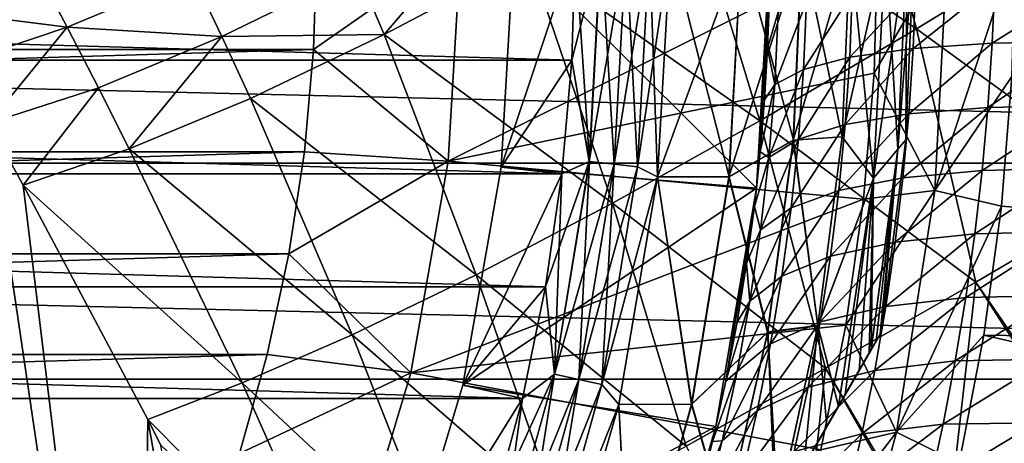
# Model space of a CAD drawing. Header units: metres. Extents: x -109 to 109, y -315 to 32.
# Tile 155 of 256: x -66.71 to -59.87, y -3.45 to -0.51. Entities that reach past the tile are written whole.
import ezdxf

# ---------------------------------------------------------------- set-up
doc = ezdxf.new("R2010")
doc.units = ezdxf.units.M
doc.layers.add('solid_K244242000C74_AAA', color=7, linetype='CONTINUOUS')

msp = doc.modelspace()

# ---------------------------------------------------------------- linework, layer by layer
at = {"layer": 'solid_K244242000C74_AAA'}
for points in [[(-60.974091, 1.22607, 15.909539), (-62.101372, 0.53472, 16.655176), (-60.482094, -0.573062, 16.574873)], [(-60.974091, 1.22607, 15.909539), (-60.482094, -0.573062, 16.574873), (-59.340431, 0.127648, 15.908569)], [(-62.101372, 0.53472, 16.655176), (-63.174335, -0.080414, 17.534985), (-61.57082, -1.212794, 17.377172)], [(-62.101372, 0.53472, 16.655176), (-61.57082, -1.212794, 17.377172), (-60.482094, -0.573062, 16.574873)], [(-64.370918, -0.167626, 18.312822), (-64.181, -0.612467, 18.539116), (-63.349602, 0.361086, 17.32848)], [(-63.349602, 0.361086, 17.32848), (-64.181, -0.612467, 18.539116), (-63.174335, -0.080414, 17.534985)], [(-59.340431, 0.127648, 15.908569), (-60.482094, -0.573062, 16.574873), (-58.959576, -1.680736, 16.421076)], [(-108.149307, 0, -83.82), (-44.850693, 0, -83.82), (-44.886593, -1.50672, -83.82)], [(-108.149307, 0, -83.82), (-44.886593, -1.50672, -83.82), (-108.113403, -1.50672, -83.82)], [(-62.877144, -0.79093, -48), (-90.122856, -0.79093, -48), (-90.145752, 0, -48)], [(-62.854248, 0, -48), (-62.877144, -0.79093, -48), (-90.145752, 0, -48)], [(-88.328331, -0.716052, -48.5), (-64.650002, 0, -48.5), (-88.349998, 0, -48.5)], [(-88.328331, -0.716052, -48.5), (-64.671669, -0.716052, -48.5), (-64.650002, 0, -48.5)], [(-63.650002, 0, -49.5), (-64.650002, 0, -48.5), (-64.671669, -0.716052, -48.5)], [(-63.650002, 0, -49.5), (-64.671669, -0.716052, -48.5), (-63.736889, -1.49181, -49.5)], [(-63.736889, -1.49181, -49.5), (-63.736877, -1.491616, -73.120003), (-63.650002, 0, -73.120003)], [(-63.650002, 0, -49.5), (-63.736889, -1.49181, -49.5), (-63.650002, 0, -73.120003)], [(-63.650002, 0, -73.120003), (-63.736877, -1.491616, -73.120003), (-60.752407, 0, -73.120003)], [(-63.368885, -1.534642, -30), (-63.279499, 0, -30), (-63.368874, -1.534514, -27.5)], [(-62.854248, 0, -30), (-63.279499, 0, -30), (-63.368885, -1.534642, -30)], [(-62.877144, -0.79093, -30), (-62.854248, 0, -30), (-63.368885, -1.534642, -30)], [(-63.368874, -1.534514, -27.5), (-63.279499, 0, -30), (-63.279499, 0, -27.5)], [(-63.279499, 0, -27.5), (-61.5, 0, -27.5), (-61.594303, -1.679261, -27.5)], [(-62.755592, -1.494794, -47.983723), (-62.877144, -0.79093, -48), (-62.854248, 0, -48)], [(-62.674904, 0, -30.016214), (-62.854248, 0, -30), (-62.877144, -0.79093, -30)], [(-62.755947, -1.494756, -30.016214), (-62.674904, 0, -30.016214), (-62.877144, -0.79093, -30)], [(-62.755592, -1.494794, -47.983723), (-62.854248, 0, -48), (-62.674545, 0, -47.983723)], [(-62.500866, 0, -30.064522), (-62.674904, 0, -30.016214), (-62.755947, -1.494756, -30.016214)], [(-62.582928, -1.513573, -30.064522), (-62.500866, 0, -30.064522), (-62.755947, -1.494756, -30.016214)], [(-62.755592, -1.494794, -47.983723), (-62.674545, 0, -47.983723), (-62.582592, -1.513609, -47.935352)], [(-62.674545, 0, -47.983723), (-62.500526, 0, -47.935352), (-62.582592, -1.513609, -47.935352)], [(-62.338356, 0, -30.143347), (-62.500866, 0, -30.064522), (-62.582928, -1.513573, -30.064522)], [(-62.421371, -1.531143, -30.143347), (-62.338356, 0, -30.143347), (-62.582928, -1.513573, -30.064522)], [(-62.582592, -1.513609, -47.935352), (-62.500526, 0, -47.935352), (-62.421062, -1.531177, -47.856464)], [(-62.500526, 0, -47.935352), (-62.338047, 0, -47.856464), (-62.421062, -1.531177, -47.856464)], [(-62.19281, 0, -30.25), (-62.338356, 0, -30.143347), (-62.421371, -1.531143, -30.143347)], [(-62.282772, -1.601897, -30.25), (-62.19281, 0, -30.25), (-62.421371, -1.531143, -30.143347)], [(-62.421062, -1.531177, -47.856464), (-62.338047, 0, -47.856464), (-62.282772, -1.601897, -47.75)], [(-62.338047, 0, -47.856464), (-62.19281, 0, -47.75), (-62.282772, -1.601897, -47.75)], [(-62.282772, -1.601897, -47.75), (-62.19281, 0, -47.75), (-61.78429, -1.60043, -47.246708)], [(-61.699352, 0, -30.751143), (-62.19281, 0, -30.25), (-62.282772, -1.601897, -30.25)], [(-61.699352, 0, -30.751143), (-62.282772, -1.601897, -30.25), (-61.786114, -1.600232, -30.751143)], [(-62.19281, 0, -47.75), (-61.697517, 0, -47.246708), (-61.78429, -1.60043, -47.246708)], [(-61.279198, 0, -31.31955), (-61.699352, 0, -30.751143), (-61.786114, -1.600232, -30.751143)], [(-61.338917, -1.347001, -31.31955), (-61.279198, 0, -31.31955), (-61.786114, -1.600232, -30.751143)], [(-61.78429, -1.60043, -47.246708), (-61.697517, 0, -47.246708), (-61.337227, -1.345101, -46.678066)], [(-61.697517, 0, -47.246708), (-61.277683, 0, -46.678066), (-61.337227, -1.345101, -46.678066)], [(-61.594303, -1.679261, -27.5), (-61.5, 0, -27.5), (-61.568119, -1.4279, -22.341862)], [(-61.5, 0, -27.5), (-61.537888, -1.065449, -22.422176), (-61.568119, -1.4279, -22.341862)], [(-61.5, 0, -27.5), (-61.516655, -0.706649, -22.488926), (-61.537888, -1.065449, -22.422176)], [(-61.5, 0, -27.5), (-61.504105, -0.350842, -22.542498), (-61.516655, -0.706649, -22.488926)], [(-60.943394, 0, -31.941523), (-61.279198, 0, -31.31955), (-61.338917, -1.347001, -31.31955)], [(-60.999763, -1.323158, -31.941523), (-60.943394, 0, -31.941523), (-61.338917, -1.347001, -31.31955)], [(-60.998497, -1.321982, -46.055901), (-61.337227, -1.345101, -46.678066), (-61.277683, 0, -46.678066)], [(-60.998497, -1.321982, -46.055901), (-61.277683, 0, -46.678066), (-60.94223, 0, -46.055901)], [(-60.69865, 0, -32.604633), (-60.943394, 0, -31.941523), (-60.999763, -1.323158, -31.941523)], [(-60.780933, -1.610455, -32.604633), (-60.69865, 0, -32.604633), (-60.999763, -1.323158, -31.941523)], [(-60.998497, -1.321982, -46.055901), (-60.94223, 0, -46.055901), (-60.780025, -1.60932, -45.392651)], [(-60.94223, 0, -46.055901), (-60.697861, 0, -45.392651), (-60.780025, -1.60932, -45.392651)], [(-60.549862, 0, -33.295631), (-60.69865, 0, -32.604633), (-60.780933, -1.610455, -32.604633)], [(-60.612213, -1.40896, -33.295631), (-60.549862, 0, -33.295631), (-60.780933, -1.610455, -32.604633)], [(-60.780025, -1.60932, -45.392651), (-60.697861, 0, -45.392651), (-60.611774, -1.408504, -44.701569)], [(-60.266193, 0, -73.162537), (-60.752407, 0, -73.120003), (-60.776913, -0.879322, -73.120003)], [(-60.355122, -1.696895, -73.162537), (-60.266193, 0, -73.162537), (-60.776913, -0.879322, -73.120003)], [(-60.697861, 0, -45.392651), (-60.549465, 0, -44.701569), (-60.611774, -1.408504, -44.701569)], [(-60.5, 0, -34), (-60.549862, 0, -33.295631), (-60.612213, -1.40896, -33.295631)], [(-60.556534, -1.343836, -34), (-60.5, 0, -34), (-60.612213, -1.40896, -33.295631)], [(-60.611774, -1.408504, -44.701569), (-60.549465, 0, -44.701569), (-60.556534, -1.343836, -44)], [(-60.549465, 0, -44.701569), (-60.5, 0, -44), (-60.556534, -1.343836, -44)], [(-60.556534, -1.343836, -34), (-60.556534, -1.343836, -44), (-60.5, 0, -44)], [(-60.556534, -1.343836, -34), (-60.5, 0, -44), (-60.5, 0, -34)], [(-60.355122, -1.696895, -73.162537), (-59.79475, 0, -73.288864), (-60.266193, 0, -73.162537)], [(-63.736877, -1.491616, -73.120003), (-60.776913, -0.879322, -73.120003), (-60.752407, 0, -73.120003)], [(-63.368874, -1.534514, -27.5), (-63.279499, 0, -27.5), (-61.594303, -1.679261, -27.5)], [(-60.355122, -1.696895, -73.162537), (-59.819248, -0.904387, -73.288864), (-59.79475, 0, -73.288864)], [(-63.174335, -0.080414, 17.534985), (-64.181, -0.612467, 18.539116), (-62.59483, -1.784753, 18.306025)], [(-63.174335, -0.080414, 17.534985), (-62.59483, -1.784753, 18.306025), (-61.57082, -1.212794, 17.377172)], [(-66.604034, -0.14168, 20.107979), (-67.376358, -0.434389, 21.378315), (-66.384773, -0.56098, 20.367647)], [(-66.604034, -0.14168, 20.107979), (-66.384773, -0.56098, 20.367647), (-65.513359, -0.195836, 19.176472)], [(-66.384773, -0.56098, 20.367647), (-65.310555, -0.625166, 19.418661), (-65.513359, -0.195836, 19.176472)], [(-65.513359, -0.195836, 19.176472), (-65.310555, -0.625166, 19.418661), (-64.370918, -0.167626, 18.312822)], [(-65.310555, -0.625166, 19.418661), (-64.181, -0.612467, 18.539116), (-64.370918, -0.167626, 18.312822)], [(-60.506416, -0.709434, -18.704624), (-59.937519, -0.255624, -17.938183), (-59.956787, -0.672563, -17.892443)], [(-60.506416, -0.709434, -18.704624), (-60.488644, -0.280993, -18.758665), (-59.937519, -0.255624, -17.938183)], [(-59.956787, -0.672563, -17.892443), (-59.284512, -0.247736, -17.195986), (-59.307022, -0.660397, -17.157238)], [(-59.956787, -0.672563, -17.892443), (-59.937519, -0.255624, -17.938183), (-59.284512, -0.247736, -17.195986)], [(-61.267906, -0.854273, -20.50281), (-60.928261, -0.323398, -19.643101), (-60.946308, -0.770307, -19.579609)], [(-61.267906, -0.854273, -20.50281), (-61.247795, -0.382229, -20.576742), (-60.928261, -0.323398, -19.643101)], [(-60.946308, -0.770307, -19.579609), (-60.488644, -0.280993, -18.758665), (-60.506416, -0.709434, -18.704624)], [(-60.946308, -0.770307, -19.579609), (-60.928261, -0.323398, -19.643101), (-60.488644, -0.280993, -18.758665)], [(-61.442806, -0.456272, -21.543198), (-61.516655, -0.706649, -22.488926), (-61.504105, -0.350842, -22.542498)], [(-61.466721, -0.959647, -21.458033), (-61.247795, -0.382229, -20.576742), (-61.267906, -0.854273, -20.50281)], [(-61.466721, -0.959647, -21.458033), (-61.442806, -0.456272, -21.543198), (-61.247795, -0.382229, -20.576742)], [(-66.384773, -0.56098, 20.367647), (-67.376358, -0.434389, 21.378315), (-67.157249, -0.81921, 21.629509)], [(-61.466721, -0.959647, -21.458033), (-61.516655, -0.706649, -22.488926), (-61.442806, -0.456272, -21.543198)], [(-66.384773, -0.56098, 20.367647), (-67.157249, -0.81921, 21.629509), (-66.928078, -1.227124, 21.887501)], [(-66.384773, -0.56098, 20.367647), (-66.928078, -1.227124, 21.887501), (-66.167763, -0.982982, 20.62117)], [(-66.384773, -0.56098, 20.367647), (-66.167763, -0.982982, 20.62117), (-65.310555, -0.625166, 19.418661)], [(-65.310555, -0.625166, 19.418661), (-65.110779, -1.056462, 19.654583), (-64.181, -0.612467, 18.539116)], [(-64.181, -0.612467, 18.539116), (-65.110779, -1.056462, 19.654583), (-63.54277, -2.282636, 19.350918)], [(-64.181, -0.612467, 18.539116), (-63.54277, -2.282636, 19.350918), (-62.59483, -1.784753, 18.306025)], [(-60.482094, -0.573062, 16.574873), (-61.57082, -1.212794, 17.377172), (-60.069889, -2.332387, 17.147558)], [(-60.482094, -0.573062, 16.574873), (-60.069889, -2.332387, 17.147558), (-58.959576, -1.680736, 16.421076)], [(-66.167763, -0.982982, 20.62117), (-65.953201, -1.407521, 20.868294), (-65.310555, -0.625166, 19.418661)], [(-65.310555, -0.625166, 19.418661), (-65.953201, -1.407521, 20.868294), (-65.110779, -1.056462, 19.654583)], [(-60.535789, -1.163079, -18.622324), (-59.956787, -0.672563, -17.892443), (-59.985943, -1.11933, -17.818726)], [(-60.535789, -1.163079, -18.622324), (-60.506416, -0.709434, -18.704624), (-59.956787, -0.672563, -17.892443)], [(-59.985943, -1.11933, -17.818726), (-59.307022, -0.660397, -17.157238), (-59.337841, -1.10603, -17.091005)], [(-59.985943, -1.11933, -17.818726), (-59.956787, -0.672563, -17.892443), (-59.307022, -0.660397, -17.157238)], [(-88.328331, -0.716052, -48.5), (-88.263611, -1.428201, -48.5), (-64.671669, -0.716052, -48.5)], [(-88.263611, -1.428201, -48.5), (-64.736389, -1.428201, -48.5), (-64.671669, -0.716052, -48.5)], [(-63.736889, -1.49181, -49.5), (-64.671669, -0.716052, -48.5), (-64.736389, -1.428201, -48.5)], [(-61.466721, -0.959647, -21.458033), (-61.537888, -1.065449, -22.422176), (-61.516655, -0.706649, -22.488926)], [(-60.977776, -1.236514, -19.48777), (-60.506416, -0.709434, -18.704624), (-60.535789, -1.163079, -18.622324)], [(-60.977776, -1.236514, -19.48777), (-60.946308, -0.770307, -19.579609), (-60.506416, -0.709434, -18.704624)], [(-62.946026, -1.579578, -48), (-90.053978, -1.579578, -48), (-90.122856, -0.79093, -48)], [(-62.877144, -0.79093, -48), (-62.946026, -1.579578, -48), (-90.122856, -0.79093, -48)], [(-62.946026, -1.579578, -30), (-62.877144, -0.79093, -30), (-63.368885, -1.534642, -30)], [(-62.755592, -1.494794, -47.983723), (-62.946026, -1.579578, -48), (-62.877144, -0.79093, -48)], [(-62.755947, -1.494756, -30.016214), (-62.877144, -0.79093, -30), (-62.946026, -1.579578, -30)], [(-61.303322, -1.338598, -20.400623), (-60.946308, -0.770307, -19.579609), (-60.977776, -1.236514, -19.48777)], [(-61.303322, -1.338598, -20.400623), (-61.267906, -0.854273, -20.50281), (-60.946308, -0.770307, -19.579609)], [(-63.736877, -1.491616, -73.120003), (-60.850746, -1.756698, -73.120003), (-60.776913, -0.879322, -73.120003)], [(-61.507851, -1.467284, -21.344873), (-61.267906, -0.854273, -20.50281), (-61.303322, -1.338598, -20.400623)], [(-61.507851, -1.467284, -21.344873), (-61.466721, -0.959647, -21.458033), (-61.267906, -0.854273, -20.50281)], [(-60.355122, -1.696895, -73.162537), (-60.776913, -0.879322, -73.120003), (-60.850746, -1.756698, -73.120003)], [(-60.355122, -1.696895, -73.162537), (-59.892677, -1.806131, -73.288864), (-59.819248, -0.904387, -73.288864)], [(-46.096172, -2.903147, -78.325066), (-59.819248, -0.904387, -73.288864), (-59.892677, -1.806131, -73.288864)], [(-66.167763, -0.982982, 20.62117), (-66.928078, -1.227124, 21.887501), (-66.689873, -1.65845, 22.151937)], [(-66.167763, -0.982982, 20.62117), (-66.689873, -1.65845, 22.151937), (-65.953201, -1.407521, 20.868294)], [(-61.466721, -0.959647, -21.458033), (-61.568119, -1.4279, -22.341862), (-61.537888, -1.065449, -22.422176)], [(-61.507851, -1.467284, -21.344873), (-61.568119, -1.4279, -22.341862), (-61.466721, -0.959647, -21.458033)], [(-65.110779, -1.056462, 19.654583), (-65.953201, -1.407521, 20.868294), (-64.403687, -2.700493, 20.500887)], [(-65.110779, -1.056462, 19.654583), (-64.403687, -2.700493, 20.500887), (-63.54277, -2.282636, 19.350918)], [(-61.022362, -1.695377, -19.372948), (-60.535789, -1.163079, -18.622324), (-60.576939, -1.60858, -18.518278)], [(-61.022362, -1.695377, -19.372948), (-60.977776, -1.236514, -19.48777), (-60.535789, -1.163079, -18.622324)], [(-60.576939, -1.60858, -18.518278), (-59.985943, -1.11933, -17.818726), (-60.02581, -1.557033, -17.724377)], [(-60.576939, -1.60858, -18.518278), (-60.535789, -1.163079, -18.622324), (-59.985943, -1.11933, -17.818726)], [(-60.02581, -1.557033, -17.724377), (-59.337841, -1.10603, -17.091005), (-59.378609, -1.541679, -17.005102)], [(-60.02581, -1.557033, -17.724377), (-59.985943, -1.11933, -17.818726), (-59.337841, -1.10603, -17.091005)], [(-67.147652, -7.313922, 30.891586), (-65.893402, -8.232085, 30.248682), (-66.928078, -1.227124, 21.887501)], [(-65.893402, -8.232085, 30.248682), (-66.689873, -1.65845, 22.151937), (-66.928078, -1.227124, 21.887501)], [(-61.57082, -1.212794, 17.377172), (-62.59483, -1.784753, 18.306025), (-61.114983, -2.931964, 18.004002)], [(-61.57082, -1.212794, 17.377172), (-61.114983, -2.931964, 18.004002), (-60.069889, -2.332387, 17.147558)], [(-61.353455, -1.816172, -20.274139), (-60.977776, -1.236514, -19.48777), (-61.022362, -1.695377, -19.372948)], [(-61.353455, -1.816172, -20.274139), (-61.303322, -1.338598, -20.400623), (-60.977776, -1.236514, -19.48777)], [(-61.517609, -2.683432, -31.31955), (-61.338917, -1.347001, -31.31955), (-61.786114, -1.600232, -30.751143)], [(-61.78429, -1.60043, -47.246708), (-61.337227, -1.345101, -46.678066), (-61.5154, -2.67968, -46.678066)], [(-61.565529, -1.968557, -21.206049), (-61.303322, -1.338598, -20.400623), (-61.353455, -1.816172, -20.274139)], [(-61.565529, -1.968557, -21.206049), (-61.507851, -1.467284, -21.344873), (-61.303322, -1.338598, -20.400623)], [(-61.168472, -2.636727, -31.941523), (-61.338917, -1.347001, -31.31955), (-61.517609, -2.683432, -31.31955)], [(-61.166893, -2.634402, -46.055901), (-61.5154, -2.67968, -46.678066), (-61.337227, -1.345101, -46.678066)], [(-61.168472, -2.636727, -31.941523), (-60.999763, -1.323158, -31.941523), (-61.338917, -1.347001, -31.31955)], [(-61.166893, -2.634402, -46.055901), (-61.337227, -1.345101, -46.678066), (-60.998497, -1.321982, -46.055901)], [(-60.780933, -1.610455, -32.604633), (-60.999763, -1.323158, -31.941523), (-61.168472, -2.636727, -31.941523)], [(-61.166893, -2.634402, -46.055901), (-60.998497, -1.321982, -46.055901), (-60.780025, -1.60932, -45.392651)], [(-60.611774, -1.408504, -44.701569), (-60.556534, -1.343836, -44), (-60.725739, -2.678175, -44)], [(-60.725739, -2.678175, -34), (-60.725739, -2.678175, -44), (-60.556534, -1.343836, -44)], [(-60.725739, -2.678175, -34), (-60.556534, -1.343836, -44), (-60.556534, -1.343836, -34)], [(-60.725739, -2.678175, -34), (-60.556534, -1.343836, -34), (-60.612213, -1.40896, -33.295631)], [(-88.263611, -1.428201, -48.5), (-88.155891, -2.136055, -48.5), (-64.736389, -1.428201, -48.5)], [(-88.155891, -2.136055, -48.5), (-64.844109, -2.136055, -48.5), (-64.736389, -1.428201, -48.5)], [(-65.953201, -1.407521, 20.868294), (-66.689873, -1.65845, 22.151937), (-65.16851, -3.034107, 21.742756)], [(-65.953201, -1.407521, 20.868294), (-65.16851, -3.034107, 21.742756), (-64.403687, -2.700493, 20.500887)], [(-63.736889, -1.49181, -49.5), (-64.736389, -1.428201, -48.5), (-64.844109, -2.136055, -48.5)], [(-61.594303, -1.679261, -27.5), (-61.568119, -1.4279, -22.341862), (-61.609226, -1.806887, -22.242393)], [(-61.507851, -1.467284, -21.344873), (-61.609226, -1.806887, -22.242393), (-61.568119, -1.4279, -22.341862)], [(-60.798069, -2.803459, -33.296093), (-60.612213, -1.40896, -33.295631), (-60.780933, -1.610455, -32.604633)], [(-60.762722, -2.742237, -33.494484), (-60.612213, -1.40896, -33.295631), (-60.798069, -2.803459, -33.296093)], [(-60.762722, -2.742237, -44.505516), (-60.797485, -2.802446, -44.701092), (-60.611774, -1.408504, -44.701569)], [(-60.780025, -1.60932, -45.392651), (-60.611774, -1.408504, -44.701569), (-60.797485, -2.802446, -44.701092)], [(-60.734882, -2.694018, -44.252209), (-60.762722, -2.742237, -44.505516), (-60.611774, -1.408504, -44.701569)], [(-60.762722, -2.742237, -33.494484), (-60.734882, -2.694018, -33.747791), (-60.612213, -1.40896, -33.295631)], [(-60.734882, -2.694018, -44.252209), (-60.611774, -1.408504, -44.701569), (-60.725739, -2.678175, -44)], [(-60.734882, -2.694018, -33.747791), (-60.725739, -2.678175, -34), (-60.612213, -1.40896, -33.295631)], [(-63.736889, -1.49181, -49.5), (-64.844109, -2.136055, -48.5), (-63.996368, -2.963389, -49.5)], [(-63.736877, -1.491616, -73.120003), (-63.996384, -2.963359, -73.120003), (-60.850746, -1.756698, -73.120003)], [(-63.996368, -2.963389, -49.5), (-63.996384, -2.963359, -73.120003), (-63.736877, -1.491616, -73.120003)], [(-63.736889, -1.49181, -49.5), (-63.996368, -2.963389, -49.5), (-63.736877, -1.491616, -73.120003)], [(-62.755947, -1.494756, -30.016214), (-62.946026, -1.579578, -30), (-63.060848, -2.36551, -30)], [(-62.998127, -2.971987, -30.016214), (-62.755947, -1.494756, -30.016214), (-63.060848, -2.36551, -30)], [(-62.582928, -1.513573, -30.064522), (-62.755947, -1.494756, -30.016214), (-62.998127, -2.971987, -30.016214)], [(-62.99778, -2.972064, -47.983723), (-62.946026, -1.579578, -48), (-62.755592, -1.494794, -47.983723)], [(-62.99778, -2.972064, -47.983723), (-62.755592, -1.494794, -47.983723), (-62.827827, -3.009473, -47.935352)], [(-62.755592, -1.494794, -47.983723), (-62.582592, -1.513609, -47.935352), (-62.827827, -3.009473, -47.935352)], [(-61.565529, -1.968557, -21.206049), (-61.609226, -1.806887, -22.242393), (-61.507851, -1.467284, -21.344873)], [(-108.113403, -1.50672, -83.82), (-44.886593, -1.50672, -83.82), (-44.994007, -3.008363, -83.82)], [(-108.113403, -1.50672, -83.82), (-44.994007, -3.008363, -83.82), (-108.005989, -3.008363, -83.82)], [(-63.635883, -3.048861, -30), (-63.368885, -1.534642, -30), (-63.635868, -3.048896, -27.5)], [(-62.946026, -1.579578, -30), (-63.368885, -1.534642, -30), (-63.635883, -3.048861, -30)], [(-63.368874, -1.534514, -27.5), (-61.594303, -1.679261, -27.5), (-63.635868, -3.048896, -27.5)], [(-63.368885, -1.534642, -30), (-63.368874, -1.534514, -27.5), (-63.635868, -3.048896, -27.5)], [(-62.828156, -3.0094, -30.064522), (-62.582928, -1.513573, -30.064522), (-62.998127, -2.971987, -30.016214)], [(-62.421371, -1.531143, -30.143347), (-62.582928, -1.513573, -30.064522), (-62.828156, -3.0094, -30.064522)], [(-62.669445, -3.044335, -30.143347), (-62.421371, -1.531143, -30.143347), (-62.828156, -3.0094, -30.064522)], [(-62.827827, -3.009473, -47.935352), (-62.582592, -1.513609, -47.935352), (-62.669144, -3.044402, -47.856464)], [(-62.282772, -1.601897, -30.25), (-62.421371, -1.531143, -30.143347), (-62.669445, -3.044335, -30.143347)], [(-62.582592, -1.513609, -47.935352), (-62.421062, -1.531177, -47.856464), (-62.669144, -3.044402, -47.856464)], [(-62.669144, -3.044402, -47.856464), (-62.421062, -1.531177, -47.856464), (-62.282772, -1.601897, -47.75)], [(-60.630047, -2.055536, -18.390747), (-60.02581, -1.557033, -17.724377), (-60.07666, -1.998084, -17.607061)], [(-60.630047, -2.055536, -18.390747), (-60.576939, -1.60858, -18.518278), (-60.02581, -1.557033, -17.724377)], [(-60.07666, -1.998084, -17.607061), (-59.378609, -1.541679, -17.005102), (-59.429619, -1.982296, -16.896727)], [(-60.07666, -1.998084, -17.607061), (-60.02581, -1.557033, -17.724377), (-59.378609, -1.541679, -17.005102)], [(-63.060848, -2.36551, -48), (-89.939148, -2.36551, -48), (-90.053978, -1.579578, -48)], [(-62.946026, -1.579578, -48), (-63.060848, -2.36551, -48), (-90.053978, -1.579578, -48)], [(-63.060848, -2.36551, -30), (-62.946026, -1.579578, -30), (-63.635883, -3.048861, -30)], [(-62.99778, -2.972064, -47.983723), (-63.060848, -2.36551, -48), (-62.946026, -1.579578, -48)], [(-62.551521, -3.183649, -30.25), (-62.282772, -1.601897, -30.25), (-62.669445, -3.044335, -30.143347)], [(-62.669144, -3.044402, -47.856464), (-62.282772, -1.601897, -47.75), (-62.551521, -3.183649, -47.75)], [(-62.551521, -3.183649, -47.75), (-62.282772, -1.601897, -47.75), (-62.043591, -3.182096, -47.246708)], [(-62.045383, -3.181702, -30.751143), (-62.282772, -1.601897, -30.25), (-62.551521, -3.183649, -30.25)], [(-61.786114, -1.600232, -30.751143), (-62.282772, -1.601897, -30.25), (-62.045383, -3.181702, -30.751143)], [(-62.282772, -1.601897, -47.75), (-61.78429, -1.60043, -47.246708), (-62.043591, -3.182096, -47.246708)], [(-61.517609, -2.683432, -31.31955), (-61.786114, -1.600232, -30.751143), (-62.045383, -3.181702, -30.751143)], [(-62.043591, -3.182096, -47.246708), (-61.78429, -1.60043, -47.246708), (-61.5154, -2.67968, -46.678066)], [(-61.025208, -3.196874, -32.605392), (-60.780933, -1.610455, -32.604633), (-61.168472, -2.636727, -31.941523)], [(-61.166893, -2.634402, -46.055901), (-60.780025, -1.60932, -45.392651), (-61.023949, -3.194696, -45.391903)], [(-61.080112, -2.153609, -19.234102), (-60.576939, -1.60858, -18.518278), (-60.630047, -2.055536, -18.390747)], [(-61.080112, -2.153609, -19.234102), (-61.022362, -1.695377, -19.372948), (-60.576939, -1.60858, -18.518278)], [(-60.977921, -3.114968, -32.712856), (-60.780933, -1.610455, -32.604633), (-61.025208, -3.196874, -32.605392)], [(-60.977921, -3.114966, -45.28714), (-61.023949, -3.194696, -45.391903), (-60.780025, -1.60932, -45.392651)], [(-60.881393, -2.947778, -45.022747), (-60.977921, -3.114966, -45.28714), (-60.780025, -1.60932, -45.392651)], [(-60.977921, -3.114968, -32.712856), (-60.881393, -2.947779, -32.977249), (-60.780933, -1.610455, -32.604633)], [(-60.881393, -2.947778, -45.022747), (-60.780025, -1.60932, -45.392651), (-60.810802, -2.825513, -44.762295)], [(-60.881393, -2.947779, -32.977249), (-60.810802, -2.825513, -33.237705), (-60.780933, -1.610455, -32.604633)], [(-60.780025, -1.60932, -45.392651), (-60.797485, -2.802446, -44.701092), (-60.810802, -2.825513, -44.762295)], [(-60.810802, -2.825513, -33.237705), (-60.798069, -2.803459, -33.296093), (-60.780933, -1.610455, -32.604633)], [(-65.893402, -8.232085, 30.248682), (-65.824142, -3.288697, 23.067255), (-66.689873, -1.65845, 22.151937)], [(-65.16851, -3.034107, 21.742756), (-66.689873, -1.65845, 22.151937), (-65.824142, -3.288697, 23.067255)], [(-63.635868, -3.048896, -27.5), (-61.594303, -1.679261, -27.5), (-61.876057, -3.337607, -27.5)], [(-61.876057, -3.337607, -27.5), (-61.594303, -1.679261, -27.5), (-61.807713, -3.02269, -21.828571)], [(-61.594303, -1.679261, -27.5), (-61.729095, -2.61159, -21.985441), (-61.807713, -3.02269, -21.828571)], [(-61.594303, -1.679261, -27.5), (-61.662903, -2.204657, -22.123533), (-61.729095, -2.61159, -21.985441)], [(-61.594303, -1.679261, -27.5), (-61.609226, -1.806887, -22.242393), (-61.662903, -2.204657, -22.123533)], [(-61.418171, -2.290908, -20.123066), (-61.022362, -1.695377, -19.372948), (-61.080112, -2.153609, -19.234102)], [(-61.418171, -2.290908, -20.123066), (-61.353455, -1.816172, -20.274139), (-61.022362, -1.695377, -19.372948)], [(-60.355122, -1.696895, -73.162537), (-60.850746, -1.756698, -73.120003), (-60.973885, -2.631794, -73.120003)], [(-60.620941, -3.375198, -73.162537), (-60.355122, -1.696895, -73.162537), (-60.973885, -2.631794, -73.120003)], [(-60.620941, -3.375198, -73.162537), (-59.892677, -1.806131, -73.288864), (-60.355122, -1.696895, -73.162537)], [(-58.959576, -1.680736, 16.421076), (-60.069889, -2.332387, 17.147558), (-59.160278, -3.658678, 17.147623)], [(-63.996384, -2.963359, -73.120003), (-60.973885, -2.631794, -73.120003), (-60.850746, -1.756698, -73.120003)], [(-62.59483, -1.784753, 18.306025), (-63.54277, -2.282636, 19.350918), (-62.0839, -3.473256, 18.98053)], [(-62.59483, -1.784753, 18.306025), (-62.0839, -3.473256, 18.98053), (-61.114983, -2.931964, 18.004002)], [(-61.565529, -1.968557, -21.206049), (-61.662903, -2.204657, -22.123533), (-61.609226, -1.806887, -22.242393)], [(-61.639393, -2.464701, -21.042055), (-61.353455, -1.816172, -20.274139), (-61.418171, -2.290908, -20.123066)], [(-61.639393, -2.464701, -21.042055), (-61.565529, -1.968557, -21.206049), (-61.353455, -1.816172, -20.274139)], [(-60.620941, -3.375198, -73.162537), (-60.014812, -2.702588, -73.288864), (-59.892677, -1.806131, -73.288864)], [(-46.096172, -2.903147, -78.325066), (-59.892677, -1.806131, -73.288864), (-60.014812, -2.702588, -73.288864)], [(-61.639393, -2.464701, -21.042055), (-61.662903, -2.204657, -22.123533), (-61.565529, -1.968557, -21.206049)], [(-60.138783, -2.440455, -17.467842), (-59.429619, -1.982296, -16.896727), (-59.491283, -2.425415, -16.766922)], [(-60.138783, -2.440455, -17.467842), (-60.07666, -1.998084, -17.607061), (-59.429619, -1.982296, -16.896727)], [(-60.695263, -2.502307, -18.240814), (-60.07666, -1.998084, -17.607061), (-60.138783, -2.440455, -17.467842)], [(-60.695263, -2.502307, -18.240814), (-60.630047, -2.055536, -18.390747), (-60.07666, -1.998084, -17.607061)], [(-61.151001, -2.609872, -19.072344), (-60.630047, -2.055536, -18.390747), (-60.695263, -2.502307, -18.240814)], [(-61.151001, -2.609872, -19.072344), (-61.080112, -2.153609, -19.234102), (-60.630047, -2.055536, -18.390747)], [(-88.155891, -2.136055, -48.5), (-88.005623, -2.835923, -48.5), (-64.844109, -2.136055, -48.5)], [(-88.005623, -2.835923, -48.5), (-64.994377, -2.835923, -48.5), (-64.844109, -2.136055, -48.5)], [(-63.996368, -2.963389, -49.5), (-64.844109, -2.136055, -48.5), (-64.994377, -2.835923, -48.5)], [(-61.497231, -2.761653, -19.948561), (-61.080112, -2.153609, -19.234102), (-61.151001, -2.609872, -19.072344)], [(-61.497231, -2.761653, -19.948561), (-61.418171, -2.290908, -20.123066), (-61.080112, -2.153609, -19.234102)], [(-61.639393, -2.464701, -21.042055), (-61.729095, -2.61159, -21.985441), (-61.662903, -2.204657, -22.123533)], [(-63.54277, -2.282636, 19.350918), (-64.403687, -2.700493, 20.500887), (-62.966129, -3.950398, 20.066422)], [(-63.54277, -2.282636, 19.350918), (-62.966129, -3.950398, 20.066422), (-62.0839, -3.473256, 18.98053)], [(-61.728962, -2.954627, -20.854107), (-61.418171, -2.290908, -20.123066), (-61.497231, -2.761653, -19.948561)], [(-61.728962, -2.954627, -20.854107), (-61.639393, -2.464701, -21.042055), (-61.418171, -2.290908, -20.123066)], [(-63.22121, -3.143144, -48), (-89.778786, -3.143144, -48), (-89.939148, -2.36551, -48)], [(-63.060848, -2.36551, -48), (-63.22121, -3.143144, -48), (-89.939148, -2.36551, -48)], [(-63.22121, -3.143144, -30), (-63.060848, -2.36551, -30), (-63.635883, -3.048861, -30)], [(-62.99778, -2.972064, -47.983723), (-63.22121, -3.143144, -48), (-63.060848, -2.36551, -48)], [(-62.998127, -2.971987, -30.016214), (-63.060848, -2.36551, -30), (-63.22121, -3.143144, -30)], [(-60.069889, -2.332387, 17.147558), (-61.114983, -2.931964, 18.004002), (-60.2953, -4.309548, 18.071178)], [(-60.069889, -2.332387, 17.147558), (-60.2953, -4.309548, 18.071178), (-59.202778, -3.682936, 17.178293)], [(-60.069889, -2.332387, 17.147558), (-59.202778, -3.682936, 17.178293), (-59.160278, -3.658678, 17.147623)], [(-60.772713, -2.946584, -18.069702), (-60.138783, -2.440455, -17.467842), (-60.212471, -2.881376, -17.307915)], [(-60.772713, -2.946584, -18.069702), (-60.695263, -2.502307, -18.240814), (-60.138783, -2.440455, -17.467842)], [(-60.212471, -2.881376, -17.307915), (-59.491283, -2.425415, -16.766922), (-59.564018, -2.86782, -16.616856)], [(-60.212471, -2.881376, -17.307915), (-60.138783, -2.440455, -17.467842), (-59.491283, -2.425415, -16.766922)], [(-61.639393, -2.464701, -21.042055), (-61.807713, -3.02269, -21.828571), (-61.729095, -2.61159, -21.985441)], [(-61.728962, -2.954627, -20.854107), (-61.807713, -3.02269, -21.828571), (-61.639393, -2.464701, -21.042055)], [(-61.234951, -3.062286, -18.88892), (-60.695263, -2.502307, -18.240814), (-60.772713, -2.946584, -18.069702)], [(-61.234951, -3.062286, -18.88892), (-61.151001, -2.609872, -19.072344), (-60.695263, -2.502307, -18.240814)], [(-63.996384, -2.963359, -73.120003), (-61.146061, -3.498817, -73.120003), (-60.973885, -2.631794, -73.120003)], [(-61.59034, -3.226887, -19.751904), (-61.151001, -2.609872, -19.072344), (-61.234951, -3.062286, -18.88892)], [(-61.59034, -3.226887, -19.751904), (-61.497231, -2.761653, -19.948561), (-61.151001, -2.609872, -19.072344)], [(-61.447784, -3.928798, -31.941393), (-61.168472, -2.636727, -31.941523), (-61.517609, -2.683432, -31.31955)], [(-61.445618, -3.925044, -46.056053), (-61.5154, -2.67968, -46.678066), (-61.166893, -2.634402, -46.055901)], [(-61.264717, -3.611715, -32.181374), (-61.168472, -2.636727, -31.941523), (-61.447784, -3.928798, -31.941393)], [(-61.264713, -3.611712, -45.818623), (-61.445618, -3.925044, -46.056053), (-61.166893, -2.634402, -46.055901)], [(-61.264717, -3.611715, -32.181374), (-61.104435, -3.334099, -32.446114), (-61.168472, -2.636727, -31.941523)], [(-61.264713, -3.611712, -45.818623), (-61.166893, -2.634402, -46.055901), (-61.104435, -3.334096, -45.553883)], [(-61.104435, -3.334099, -32.446114), (-61.025208, -3.196874, -32.605392), (-61.168472, -2.636727, -31.941523)], [(-61.166893, -2.634402, -46.055901), (-61.023949, -3.194696, -45.391903), (-61.104435, -3.334096, -45.553883)], [(-60.620941, -3.375198, -73.162537), (-60.973885, -2.631794, -73.120003), (-61.146061, -3.498817, -73.120003)], [(-60.725739, -2.678175, -44), (-66.293503, -12.321825, -44), (-66.284355, -12.305982, -44.252209)], [(-60.725739, -2.678175, -34), (-66.293503, -12.321825, -44), (-60.725739, -2.678175, -44)], [(-66.293503, -12.321825, -34), (-66.293503, -12.321825, -44), (-60.725739, -2.678175, -34)], [(-66.293503, -12.321825, -34), (-60.725739, -2.678175, -34), (-60.734882, -2.694018, -33.747791)], [(-66.284355, -12.305982, -33.747791), (-66.293503, -12.321825, -34), (-60.734882, -2.694018, -33.747791)], [(-60.734882, -2.694018, -44.252209), (-60.725739, -2.678175, -44), (-66.284355, -12.305982, -44.252209)], [(-60.734882, -2.694018, -44.252209), (-66.284355, -12.305982, -44.252209), (-66.256516, -12.257763, -44.505516)], [(-66.284355, -12.305982, -33.747791), (-60.734882, -2.694018, -33.747791), (-60.762722, -2.742237, -33.494484)], [(-60.734882, -2.694018, -44.252209), (-66.256516, -12.257763, -44.505516), (-60.762722, -2.742237, -44.505516)], [(-64.403687, -2.700493, 20.500887), (-65.16851, -3.034107, 21.742756), (-63.75161, -4.357862, 21.250496)], [(-64.403687, -2.700493, 20.500887), (-63.75161, -4.357862, 21.250496), (-62.966129, -3.950398, 20.066422)], [(-61.813869, -3.998805, -31.31955), (-61.517609, -2.683432, -31.31955), (-62.045383, -3.181702, -30.751143)], [(-62.043591, -3.182096, -47.246708), (-61.5154, -2.67968, -46.678066), (-61.810802, -3.993293, -46.678066)], [(-61.447784, -3.928798, -31.941393), (-61.517609, -2.683432, -31.31955), (-61.813869, -3.998805, -31.31955)], [(-61.461971, -3.95337, -46.075184), (-61.810802, -3.993293, -46.678066), (-61.5154, -2.67968, -46.678066)], [(-61.461971, -3.95337, -46.075184), (-61.5154, -2.67968, -46.678066), (-61.445618, -3.925044, -46.056053)], [(-60.620941, -3.375198, -73.162537), (-60.185307, -3.591123, -73.288864), (-60.014812, -2.702588, -73.288864)], [(-46.509804, -5.780063, -78.325066), (-60.014812, -2.702588, -73.288864), (-60.185307, -3.591123, -73.288864)], [(-46.509804, -5.780063, -78.325066), (-46.096172, -2.903147, -78.325066), (-60.014812, -2.702588, -73.288864)], [(-66.284355, -12.305982, -33.747791), (-60.762722, -2.742237, -33.494484), (-66.256516, -12.257763, -33.494484)], [(-60.762722, -2.742237, -44.505516), (-66.256516, -12.257763, -44.505516), (-66.221756, -12.197554, -44.701092)], [(-66.256516, -12.257763, -33.494484), (-60.762722, -2.742237, -33.494484), (-60.798069, -2.803459, -33.296093)], [(-66.256516, -12.257763, -33.494484), (-60.798069, -2.803459, -33.296093), (-66.221169, -12.196541, -33.296093)], [(-60.762722, -2.742237, -44.505516), (-66.221756, -12.197554, -44.701092), (-60.797485, -2.802446, -44.701092)], [(-60.797485, -2.802446, -44.701092), (-66.221756, -12.197554, -44.701092), (-66.208435, -12.174487, -44.762295)], [(-66.221169, -12.196541, -33.296093), (-60.798069, -2.803459, -33.296093), (-60.810802, -2.825513, -33.237705)], [(-60.810802, -2.825513, -44.762295), (-60.797485, -2.802446, -44.701092), (-66.208435, -12.174487, -44.762295)], [(-61.833698, -3.437108, -20.64353), (-61.497231, -2.761653, -19.948561), (-61.59034, -3.226887, -19.751904)], [(-61.833698, -3.437108, -20.64353), (-61.728962, -2.954627, -20.854107), (-61.497231, -2.761653, -19.948561)], [(-88.005623, -2.835923, -48.5), (-87.813469, -3.525303, -48.5), (-64.994377, -2.835923, -48.5)], [(-87.813469, -3.525303, -48.5), (-65.186531, -3.525303, -48.5), (-64.994377, -2.835923, -48.5)], [(-66.208435, -12.174487, -33.237705), (-66.221169, -12.196541, -33.296093), (-60.810802, -2.825513, -33.237705)], [(-60.810802, -2.825513, -44.762295), (-66.208435, -12.174487, -44.762295), (-66.137848, -12.052221, -45.022747)], [(-66.208435, -12.174487, -33.237705), (-60.810802, -2.825513, -33.237705), (-60.881393, -2.947779, -32.977249)], [(-60.881393, -2.947778, -45.022747), (-60.810802, -2.825513, -44.762295), (-66.137848, -12.052221, -45.022747)], [(-63.996368, -2.963389, -49.5), (-64.994377, -2.835923, -48.5), (-65.186531, -3.525303, -48.5)], [(-60.297962, -3.321351, -17.127769), (-59.564018, -2.86782, -16.616856), (-59.648186, -3.310266, -16.446867)], [(-60.297962, -3.321351, -17.127769), (-60.212471, -2.881376, -17.307915), (-59.564018, -2.86782, -16.616856)], [(-61.114983, -2.931964, 18.004002), (-62.0839, -3.473256, 18.98053), (-61.329552, -4.90913, 19.136736)], [(-61.114983, -2.931964, 18.004002), (-61.329552, -4.90913, 19.136736), (-60.322319, -4.325127, 18.096037)], [(-61.114983, -2.931964, 18.004002), (-60.322319, -4.325127, 18.096037), (-60.2953, -4.309548, 18.071178)], [(-60.862473, -3.388594, -17.878082), (-60.212471, -2.881376, -17.307915), (-60.297962, -3.321351, -17.127769)], [(-60.862473, -3.388594, -17.878082), (-60.772713, -2.946584, -18.069702), (-60.212471, -2.881376, -17.307915)], [(-108.005989, -3.008363, -83.82), (-44.994007, -3.008363, -83.82), (-45.172867, -4.504362, -83.82)], [(-108.005989, -3.008363, -83.82), (-45.172867, -4.504362, -83.82), (-107.827133, -4.504362, -83.82)], [(-66.137848, -12.052221, -32.977249), (-66.208435, -12.174487, -33.237705), (-60.881393, -2.947779, -32.977249)], [(-60.881393, -2.947778, -45.022747), (-66.137848, -12.052221, -45.022747), (-66.041321, -11.885034, -45.28714)], [(-66.137848, -12.052221, -32.977249), (-60.881393, -2.947779, -32.977249), (-60.977921, -3.114968, -32.712856)], [(-60.881393, -2.947778, -45.022747), (-66.041321, -11.885034, -45.28714), (-60.977921, -3.114966, -45.28714)], [(-63.996368, -2.963389, -49.5), (-65.186531, -3.525303, -48.5), (-64.424896, -4.394806, -49.5)], [(-63.996384, -2.963359, -73.120003), (-64.425018, -4.395081, -73.120003), (-61.146061, -3.498817, -73.120003)], [(-64.424896, -4.394806, -49.5), (-64.425018, -4.395081, -73.120003), (-63.996384, -2.963359, -73.120003)], [(-63.996368, -2.963389, -49.5), (-64.424896, -4.394806, -49.5), (-63.996384, -2.963359, -73.120003)], [(-62.998127, -2.971987, -30.016214), (-63.22121, -3.143144, -30), (-63.426441, -3.910057, -30)], [(-63.398602, -4.414375, -30.016214), (-62.998127, -2.971987, -30.016214), (-63.426441, -3.910057, -30)], [(-62.828156, -3.0094, -30.064522), (-62.998127, -2.971987, -30.016214), (-63.398602, -4.414375, -30.016214)], [(-63.233673, -4.469945, -30.064522), (-62.828156, -3.0094, -30.064522), (-63.398602, -4.414375, -30.016214)], [(-63.398266, -4.414488, -47.983723), (-63.22121, -3.143144, -48), (-62.99778, -2.972064, -47.983723)], [(-63.398266, -4.414488, -47.983723), (-62.99778, -2.972064, -47.983723), (-63.233353, -4.470053, -47.935352)], [(-62.669445, -3.044335, -30.143347), (-62.828156, -3.0094, -30.064522), (-63.233673, -4.469945, -30.064522)], [(-62.99778, -2.972064, -47.983723), (-62.827827, -3.009473, -47.935352), (-63.233353, -4.470053, -47.935352)], [(-63.233353, -4.470053, -47.935352), (-62.827827, -3.009473, -47.935352), (-63.07938, -4.521934, -47.856464)], [(-62.827827, -3.009473, -47.935352), (-62.669144, -3.044402, -47.856464), (-63.07938, -4.521934, -47.856464)], [(-61.728962, -2.954627, -20.854107), (-61.899853, -3.44031, -21.651497), (-61.807713, -3.02269, -21.828571)], [(-61.833698, -3.437108, -20.64353), (-61.899853, -3.44031, -21.651497), (-61.728962, -2.954627, -20.854107)], [(-61.33186, -3.510799, -18.68471), (-60.772713, -2.946584, -18.069702), (-60.862473, -3.388594, -17.878082)], [(-61.33186, -3.510799, -18.68471), (-61.234951, -3.062286, -18.88892), (-60.772713, -2.946584, -18.069702)], [(-65.16851, -3.034107, 21.742756), (-65.824142, -3.288697, 23.067255), (-64.432381, -4.691612, 22.519506)], [(-65.16851, -3.034107, 21.742756), (-64.432381, -4.691612, 22.519506), (-63.75161, -4.357862, 21.250496)], [(-64.076859, -4.521821, -30), (-63.635883, -3.048861, -30), (-64.076843, -4.521619, -27.5)], [(-63.22121, -3.143144, -30), (-63.635883, -3.048861, -30), (-64.076859, -4.521821, -30)], [(-63.635883, -3.048861, -30), (-63.635868, -3.048896, -27.5), (-64.076843, -4.521619, -27.5)], [(-63.635868, -3.048896, -27.5), (-61.876057, -3.337607, -27.5), (-64.076843, -4.521619, -27.5)], [(-63.079674, -4.521835, -30.143347), (-62.669445, -3.044335, -30.143347), (-63.233673, -4.469945, -30.064522)], [(-62.551521, -3.183649, -30.25), (-62.669445, -3.044335, -30.143347), (-63.079674, -4.521835, -30.143347)], [(-63.07938, -4.521934, -47.856464), (-62.669144, -3.044402, -47.856464), (-62.551521, -3.183649, -47.75)], [(-61.876057, -3.337607, -27.5), (-61.807713, -3.02269, -21.828571), (-61.899853, -3.44031, -21.651497)], [(-61.69717, -3.686294, -19.534193), (-61.234951, -3.062286, -18.88892), (-61.33186, -3.510799, -18.68471)], [(-61.69717, -3.686294, -19.534193), (-61.59034, -3.226887, -19.751904), (-61.234951, -3.062286, -18.88892)], [(-63.426441, -3.910057, -48), (-89.573555, -3.910057, -48), (-89.778786, -3.143144, -48)], [(-63.22121, -3.143144, -48), (-63.426441, -3.910057, -48), (-89.778786, -3.143144, -48)], [(-66.137848, -12.052221, -32.977249), (-60.977921, -3.114968, -32.712856), (-66.041321, -11.885032, -32.712856)], [(-60.977921, -3.114966, -45.28714), (-66.041321, -11.885034, -45.28714), (-65.995285, -11.805305, -45.391903)], [(-66.041321, -11.885032, -32.712856), (-60.977921, -3.114968, -32.712856), (-61.025208, -3.196874, -32.605392)], [(-60.977921, -3.114966, -45.28714), (-65.995285, -11.805305, -45.391903), (-61.023949, -3.194696, -45.391903)], [(-63.426441, -3.910057, -30), (-63.22121, -3.143144, -30), (-64.076859, -4.521821, -30)], [(-63.398266, -4.414488, -47.983723), (-63.426441, -3.910057, -48), (-63.22121, -3.143144, -48)], [(-66.041321, -11.885032, -32.712856), (-61.025208, -3.196874, -32.605392), (-65.994026, -11.803126, -32.605392)], [(-61.023949, -3.194696, -45.391903), (-65.995285, -11.805305, -45.391903), (-65.914803, -11.665904, -45.553883)], [(-65.994026, -11.803126, -32.605392), (-61.025208, -3.196874, -32.605392), (-61.104435, -3.334099, -32.446114)], [(-61.104435, -3.334096, -45.553883), (-61.023949, -3.194696, -45.391903), (-65.914803, -11.665904, -45.553883)], [(-62.995682, -4.725365, -30.25), (-62.551521, -3.183649, -30.25), (-63.079674, -4.521835, -30.143347)], [(-63.07938, -4.521934, -47.856464), (-62.551521, -3.183649, -47.75), (-62.995682, -4.725365, -47.75)], [(-62.995682, -4.725365, -47.75), (-62.551521, -3.183649, -47.75), (-62.472378, -4.726456, -47.246708)], [(-62.474117, -4.72587, -30.751143), (-62.551521, -3.183649, -30.25), (-62.995682, -4.725365, -30.25)], [(-62.045383, -3.181702, -30.751143), (-62.551521, -3.183649, -30.25), (-62.474117, -4.72587, -30.751143)], [(-62.551521, -3.183649, -47.75), (-62.043591, -3.182096, -47.246708), (-62.472378, -4.726456, -47.246708)], [(-61.813869, -3.998805, -31.31955), (-62.045383, -3.181702, -30.751143), (-62.474117, -4.72587, -30.751143)], [(-62.472378, -4.726456, -47.246708), (-62.043591, -3.182096, -47.246708), (-61.810802, -3.993293, -46.678066)], [(-61.953033, -3.911579, -20.41165), (-61.59034, -3.226887, -19.751904), (-61.69717, -3.686294, -19.534193)], [(-61.953033, -3.911579, -20.41165), (-61.833698, -3.437108, -20.64353), (-61.59034, -3.226887, -19.751904)], [(-65.914803, -11.665901, -32.446114), (-65.994026, -11.803126, -32.605392), (-61.104435, -3.334099, -32.446114)], [(-61.104435, -3.334096, -45.553883), (-65.914803, -11.665904, -45.553883), (-65.754524, -11.388288, -45.818623)], [(-65.914803, -11.665901, -32.446114), (-61.104435, -3.334099, -32.446114), (-61.264717, -3.611715, -32.181374)], [(-65.893402, -8.232085, 30.248682), (-64.77253, -9.25951, 29.529272), (-65.824142, -3.288697, 23.067255)], [(-64.77253, -9.25951, 29.529272), (-65.732803, -3.467246, 23.159498), (-65.824142, -3.288697, 23.067255)], [(-64.432381, -4.691612, 22.519506), (-65.824142, -3.288697, 23.067255), (-65.732803, -3.467246, 23.159498)], [(-61.264713, -3.611712, -45.818623), (-61.104435, -3.334096, -45.553883), (-65.754524, -11.388288, -45.818623)], [(-64.076843, -4.521619, -27.5), (-61.876057, -3.337607, -27.5), (-62.341751, -4.954097, -27.5)], [(-62.341751, -4.954097, -27.5), (-61.876057, -3.337607, -27.5), (-62.266655, -4.734115, -20.983025)], [(-61.876057, -3.337607, -27.5), (-62.128155, -4.295359, -21.230328), (-62.266655, -4.734115, -20.983025)], [(-61.876057, -3.337607, -27.5), (-62.006428, -3.864755, -21.451948), (-62.128155, -4.295359, -21.230328)], [(-61.876057, -3.337607, -27.5), (-61.899853, -3.44031, -21.651497), (-62.006428, -3.864755, -21.451948)], [(-60.964523, -3.828199, -17.666761), (-60.297962, -3.321351, -17.127769), (-60.395363, -3.760367, -16.928064)], [(-60.964523, -3.828199, -17.666761), (-60.862473, -3.388594, -17.878082), (-60.297962, -3.321351, -17.127769)], [(-60.395363, -3.760367, -16.928064), (-59.648186, -3.310266, -16.446867), (-59.743996, -3.752861, -16.257483)], [(-60.395363, -3.760367, -16.928064), (-60.297962, -3.321351, -17.127769), (-59.648186, -3.310266, -16.446867)], [(-61.44154, -3.955148, -18.460676), (-60.862473, -3.388594, -17.878082), (-60.964523, -3.828199, -17.666761)], [(-61.44154, -3.955148, -18.460676), (-61.33186, -3.510799, -18.68471), (-60.862473, -3.388594, -17.878082)], [(-60.620941, -3.375198, -73.162537), (-61.146061, -3.498817, -73.120003), (-61.366562, -4.354968, -73.120003)], [(-61.06073, -5.016522, -73.162537), (-60.620941, -3.375198, -73.162537), (-61.366562, -4.354968, -73.120003)], [(-61.06073, -5.016522, -73.162537), (-60.185307, -3.591123, -73.288864), (-60.620941, -3.375198, -73.162537)], [(-61.833698, -3.437108, -20.64353), (-62.006428, -3.864755, -21.451948), (-61.899853, -3.44031, -21.651497)], [(-61.953033, -3.911579, -20.41165), (-62.006428, -3.864755, -21.451948), (-61.833698, -3.437108, -20.64353)]]:
    msp.add_3dface(points, dxfattribs=at)

doc.saveas('drawing.dxf')
